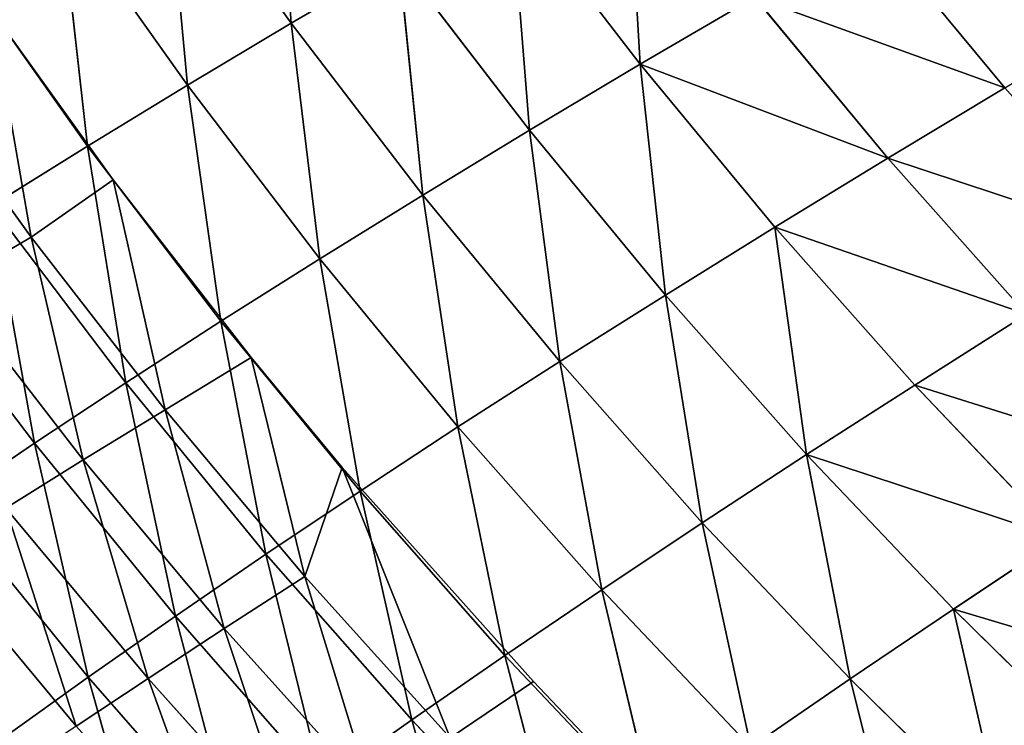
# Model space of a CAD drawing. Extents: x 0 to 500, y 0 to 390.
# Tile 144 of 256: x 48 to 68, y 74 to 89. Entities that reach past the tile are written whole.
import ezdxf

# ---------------------------------------------------------------- set-up
doc = ezdxf.new("R2010")
doc.units = 0
doc.header["$LTSCALE"] = 25.4
doc.layers.get('0').update_dxf_attribs({"linetype": 'CONTINUOUS'})

# ---------------------------------------------------------------- blocks, each defined once
blk = doc.blocks.new('ATLANTA505_-_S_STL')
at = {"color": 0}
for p, q in [((49.165, 100.269, 314.699), (47.416, 104.078, 315.953)), ((49.165, 100.269, 314.699), (47.416, 104.078, 315.953)), ((49.165, 100.269, 314.699), (50.513, 104.116, 319.501)), ((49.165, 100.269, 314.699), (50.513, 104.116, 319.501)), ((49.165, 100.269, 314.699), (52.246, 100.314, 318.22)), ((49.165, 100.269, 314.699), (52.246, 100.314, 318.22)), ((50.984, 96.541, 313.426), (52.246, 100.314, 318.22)), ((50.984, 96.541, 313.426), (52.246, 100.314, 318.22)), ((46.206, 100.226, 311.06), (49.165, 100.269, 314.699)), ((46.206, 100.226, 311.06), (49.165, 100.269, 314.699)), ((46.206, 100.226, 311.06), (48.041, 96.492, 309.818)), ((46.206, 100.226, 311.06), (48.041, 96.492, 309.818)), ((48.041, 96.492, 309.818), (49.165, 100.269, 314.699)), ((48.041, 96.492, 309.818), (49.165, 100.269, 314.699)), ((50.984, 96.541, 313.426), (49.165, 100.269, 314.699)), ((50.984, 96.541, 313.426), (49.165, 100.269, 314.699)), ((50.984, 96.541, 313.426), (54.046, 96.594, 316.918)), ((50.984, 96.541, 313.426), (54.046, 96.594, 316.918)), ((52.874, 92.899, 312.132), (54.046, 96.594, 316.918)), ((52.874, 92.899, 312.132), (54.046, 96.594, 316.918)), ((55.917, 92.958, 315.594), (54.046, 96.594, 316.918)), ((55.917, 92.958, 315.594), (54.046, 96.594, 316.918)), ((55.917, 92.958, 315.594), (57.228, 96.648, 320.295)), ((55.917, 92.958, 315.594), (57.228, 96.648, 320.295)), ((45.22, 96.444, 306.091), (48.041, 96.492, 309.818)), ((45.22, 96.444, 306.091), (48.041, 96.492, 309.818)), ((47.146, 92.792, 304.862), (48.041, 96.492, 309.818)), ((47.146, 92.792, 304.862), (48.041, 96.492, 309.818)), ((48.041, 96.492, 309.818), (50.984, 96.541, 313.426)), ((48.041, 96.492, 309.818), (50.984, 96.541, 313.426)), ((48.041, 96.492, 309.818), (49.95, 92.844, 308.555)), ((48.041, 96.492, 309.818), (49.95, 92.844, 308.555)), ((49.95, 92.844, 308.555), (50.984, 96.541, 313.426)), ((49.95, 92.844, 308.555), (50.984, 96.541, 313.426)), ((52.874, 92.899, 312.132), (50.984, 96.541, 313.426)), ((52.874, 92.899, 312.132), (50.984, 96.541, 313.426)), ((49.95, 92.844, 308.555), (52.874, 92.899, 312.132)), ((49.95, 92.844, 308.555), (52.874, 92.899, 312.132)), ((51.935, 89.287, 307.271), (52.874, 92.899, 312.132)), ((51.935, 89.287, 307.271), (52.874, 92.899, 312.132)), ((52.874, 92.899, 312.132), (55.917, 92.958, 315.594)), ((52.874, 92.899, 312.132), (55.917, 92.958, 315.594)), ((54.84, 89.347, 310.815), (52.874, 92.899, 312.132)), ((54.84, 89.347, 310.815), (52.874, 92.899, 312.132)), ((54.84, 89.347, 310.815), (55.917, 92.958, 315.594)), ((54.84, 89.347, 310.815), (55.917, 92.958, 315.594)), ((55.917, 92.958, 315.594), (59.078, 93.019, 318.943)), ((55.917, 92.958, 315.594), (59.078, 93.019, 318.943)), ((57.862, 89.411, 314.247), (55.917, 92.958, 315.594)), ((57.862, 89.411, 314.247), (55.917, 92.958, 315.594)), ((57.862, 89.411, 314.247), (59.078, 93.019, 318.943)), ((57.862, 89.411, 314.247), (59.078, 93.019, 318.943)), ((47.146, 92.792, 304.862), (49.95, 92.844, 308.555)), ((47.146, 92.792, 304.862), (49.95, 92.844, 308.555)), ((49.149, 89.23, 303.612), (47.146, 92.792, 304.862)), ((49.149, 89.23, 303.612), (47.146, 92.792, 304.862)), ((49.149, 89.23, 303.612), (49.95, 92.844, 308.555)), ((49.149, 89.23, 303.612), (49.95, 92.844, 308.555)), ((49.95, 92.844, 308.555), (51.935, 89.287, 307.271)), ((49.95, 92.844, 308.555), (51.935, 89.287, 307.271)), ((54.84, 89.347, 310.815), (57.862, 89.411, 314.247)), ((54.84, 89.347, 310.815), (57.862, 89.411, 314.247)), ((56.883, 85.888, 309.476), (57.862, 89.411, 314.247)), ((56.883, 85.888, 309.476), (57.862, 89.411, 314.247)), ((57.862, 89.411, 314.247), (61, 89.478, 317.566)), ((57.862, 89.411, 314.247), (61, 89.478, 317.566)), ((59.883, 85.956, 312.875), (57.862, 89.411, 314.247)), ((59.883, 85.956, 312.875), (57.862, 89.411, 314.247)), ((59.883, 85.956, 312.875), (61, 89.478, 317.566)), ((59.883, 85.956, 312.875), (61, 89.478, 317.566)), ((46.482, 89.177, 299.838), (49.149, 89.23, 303.612)), ((46.482, 89.177, 299.838), (49.149, 89.23, 303.612)), ((48.585, 85.708, 298.605), (49.149, 89.23, 303.612)), ((48.585, 85.708, 298.605), (49.149, 89.23, 303.612)), ((49.149, 89.23, 303.612), (51.935, 89.287, 307.271)), ((49.149, 89.23, 303.612), (51.935, 89.287, 307.271)), ((51.234, 85.764, 302.342), (49.149, 89.23, 303.612)), ((51.234, 85.764, 302.342), (49.149, 89.23, 303.612)), ((51.234, 85.764, 302.342), (51.935, 89.287, 307.271)), ((51.234, 85.764, 302.342), (51.935, 89.287, 307.271)), ((51.935, 89.287, 307.271), (54.84, 89.347, 310.815)), ((51.935, 89.287, 307.271), (54.84, 89.347, 310.815)), ((51.935, 89.287, 307.271), (54, 85.824, 305.965)), ((51.935, 89.287, 307.271), (54, 85.824, 305.965)), ((54, 85.824, 305.965), (54.84, 89.347, 310.815)), ((54, 85.824, 305.965), (54.84, 89.347, 310.815)), ((56.883, 85.888, 309.476), (54.84, 89.347, 310.815)), ((56.883, 85.888, 309.476), (54.84, 89.347, 310.815)), ((56.883, 85.888, 309.476), (59.883, 85.956, 312.875)), ((56.883, 85.888, 309.476), (59.883, 85.956, 312.875)), ((59.007, 82.527, 308.111), (59.883, 85.956, 312.875)), ((59.007, 82.527, 308.111), (59.883, 85.956, 312.875)), ((59.883, 85.956, 312.875), (62.997, 86.028, 316.164)), ((59.883, 85.956, 312.875), (62.997, 86.028, 316.164)), ((61.982, 82.599, 311.478), (59.883, 85.956, 312.875)), ((61.982, 82.599, 311.478), (59.883, 85.956, 312.875)), ((61.982, 82.599, 311.478), (62.997, 86.028, 316.164)), ((61.982, 82.599, 311.478), (62.997, 86.028, 316.164)), ((65.071, 82.675, 314.736), (62.997, 86.028, 316.164)), ((65.071, 82.675, 314.736), (62.997, 86.028, 316.164)), ((65.071, 82.675, 314.736), (66.226, 86.104, 319.345)), ((65.071, 82.675, 314.736), (66.226, 86.104, 319.345)), ((48.585, 85.708, 298.605), (51.234, 85.764, 302.342)), ((48.585, 85.708, 298.605), (51.234, 85.764, 302.342)), ((50.771, 82.339, 297.351), (51.234, 85.764, 302.342)), ((50.771, 82.339, 297.351), (51.234, 85.764, 302.342)), ((51.234, 85.764, 302.342), (54, 85.824, 305.965)), ((51.234, 85.764, 302.342), (54, 85.824, 305.965)), ((53.401, 82.397, 301.049), (51.234, 85.764, 302.342)), ((53.401, 82.397, 301.049), (51.234, 85.764, 302.342)), ((53.401, 82.397, 301.049), (54, 85.824, 305.965)), ((53.401, 82.397, 301.049), (54, 85.824, 305.965)), ((54, 85.824, 305.965), (56.883, 85.888, 309.476)), ((54, 85.824, 305.965), (56.883, 85.888, 309.476)), ((54, 85.824, 305.965), (56.146, 82.46, 304.636)), ((54, 85.824, 305.965), (56.146, 82.46, 304.636)), ((56.146, 82.46, 304.636), (56.883, 85.888, 309.476)), ((56.146, 82.46, 304.636), (56.883, 85.888, 309.476)), ((59.007, 82.527, 308.111), (56.883, 85.888, 309.476)), ((59.007, 82.527, 308.111), (56.883, 85.888, 309.476)), ((61.982, 82.599, 311.478), (65.071, 82.675, 314.736)), ((61.982, 82.599, 311.478), (65.071, 82.675, 314.736)), ((64.16, 79.344, 310.054), (65.071, 82.675, 314.736)), ((64.16, 79.344, 310.054), (65.071, 82.675, 314.736)), ((65.071, 82.675, 314.736), (68.273, 82.755, 317.887)), ((65.071, 82.675, 314.736), (68.273, 82.755, 317.887)), ((67.222, 79.423, 313.279), (65.071, 82.675, 314.736)), ((67.222, 79.423, 313.279), (65.071, 82.675, 314.736)), ((67.222, 79.423, 313.279), (68.273, 82.755, 317.887)), ((67.222, 79.423, 313.279), (68.273, 82.755, 317.887)), ((53.401, 82.397, 301.049), (56.146, 82.46, 304.636)), ((53.401, 82.397, 301.049), (56.146, 82.46, 304.636)), ((55.651, 79.135, 299.734), (56.146, 82.46, 304.636)), ((55.651, 79.135, 299.734), (56.146, 82.46, 304.636)), ((56.146, 82.46, 304.636), (59.007, 82.527, 308.111)), ((56.146, 82.46, 304.636), (59.007, 82.527, 308.111)), ((56.146, 82.46, 304.636), (58.374, 79.2, 303.282)), ((56.146, 82.46, 304.636), (58.374, 79.2, 303.282)), ((58.374, 79.2, 303.282), (59.007, 82.527, 308.111)), ((58.374, 79.2, 303.282), (59.007, 82.527, 308.111)), ((59.007, 82.527, 308.111), (61.982, 82.599, 311.478)), ((59.007, 82.527, 308.111), (61.982, 82.599, 311.478)), ((61.211, 79.269, 306.722), (59.007, 82.527, 308.111)), ((61.211, 79.269, 306.722), (59.007, 82.527, 308.111)), ((61.211, 79.269, 306.722), (61.982, 82.599, 311.478)), ((61.211, 79.269, 306.722), (61.982, 82.599, 311.478)), ((64.16, 79.344, 310.054), (61.982, 82.599, 311.478)), ((64.16, 79.344, 310.054), (61.982, 82.599, 311.478)), ((50.771, 82.339, 297.351), (53.401, 82.397, 301.049)), ((50.771, 82.339, 297.351), (53.401, 82.397, 301.049)), ((53.042, 79.076, 296.075), (53.401, 82.397, 301.049)), ((53.042, 79.076, 296.075), (53.401, 82.397, 301.049)), ((55.651, 79.135, 299.734), (53.401, 82.397, 301.049)), ((55.651, 79.135, 299.734), (53.401, 82.397, 301.049)), ((61.211, 79.269, 306.722), (64.16, 79.344, 310.054)), ((61.211, 79.269, 306.722), (64.16, 79.344, 310.054)), ((63.494, 76.12, 305.307), (64.16, 79.344, 310.054)), ((63.494, 76.12, 305.307), (64.16, 79.344, 310.054)), ((64.16, 79.344, 310.054), (67.222, 79.423, 313.279)), ((64.16, 79.344, 310.054), (67.222, 79.423, 313.279)), ((66.416, 76.196, 308.603), (64.16, 79.344, 310.054)), ((66.416, 76.196, 308.603), (64.16, 79.344, 310.054)), ((67.222, 79.423, 313.279), (70.394, 79.507, 316.4)), ((67.222, 79.423, 313.279), (70.394, 79.507, 316.4)), ((69.449, 76.278, 311.795), (67.222, 79.423, 313.279)), ((69.449, 76.278, 311.795), (67.222, 79.423, 313.279)), ((55.651, 79.135, 299.734), (58.374, 79.2, 303.282)), ((55.651, 79.135, 299.734), (58.374, 79.2, 303.282)), ((57.983, 75.983, 298.395), (58.374, 79.2, 303.282)), ((57.983, 75.983, 298.395), (58.374, 79.2, 303.282)), ((58.374, 79.2, 303.282), (61.211, 79.269, 306.722)), ((58.374, 79.2, 303.282), (61.211, 79.269, 306.722)), ((58.374, 79.2, 303.282), (60.683, 76.049, 301.904)), ((58.374, 79.2, 303.282), (60.683, 76.049, 301.904)), ((60.683, 76.049, 301.904), (61.211, 79.269, 306.722)), ((60.683, 76.049, 301.904), (61.211, 79.269, 306.722)), ((63.494, 76.12, 305.307), (61.211, 79.269, 306.722)), ((63.494, 76.12, 305.307), (61.211, 79.269, 306.722)), ((66.416, 76.196, 308.603), (69.449, 76.278, 311.795)), ((66.416, 76.196, 308.603), (69.449, 76.278, 311.795)), ((57.983, 75.983, 298.395), (60.683, 76.049, 301.904)), ((57.983, 75.983, 298.395), (60.683, 76.049, 301.904)), ((60.399, 72.945, 297.032), (60.683, 76.049, 301.904)), ((60.399, 72.945, 297.032), (60.683, 76.049, 301.904)), ((60.683, 76.049, 301.904), (63.494, 76.12, 305.307)), ((60.683, 76.049, 301.904), (63.494, 76.12, 305.307)), ((60.683, 76.049, 301.904), (63.073, 73.011, 300.501)), ((60.683, 76.049, 301.904), (63.073, 73.011, 300.501)), ((63.494, 76.12, 305.307), (66.416, 76.196, 308.603)), ((63.494, 76.12, 305.307), (66.416, 76.196, 308.603)), ((65.857, 73.083, 303.865), (63.494, 76.12, 305.307)), ((65.857, 73.083, 303.865), (63.494, 76.12, 305.307)), ((68.751, 73.161, 307.125), (66.416, 76.196, 308.603)), ((68.751, 73.161, 307.125), (66.416, 76.196, 308.603)), ((65.857, 73.083, 303.865), (68.751, 73.161, 307.125)), ((65.857, 73.083, 303.865), (68.751, 73.161, 307.125)), ((63.073, 73.011, 300.501), (65.857, 73.083, 303.865)), ((63.073, 73.011, 300.501), (65.857, 73.083, 303.865)), ((68.299, 70.165, 302.395), (65.857, 73.083, 303.865)), ((68.299, 70.165, 302.395), (65.857, 73.083, 303.865)), ((65.543, 70.093, 299.071), (68.299, 70.165, 302.395)), ((65.543, 70.093, 299.071), (68.299, 70.165, 302.395)), ((48.911, 28.858, 315.721), (45.922, 28.859, 312.128)), ((48.911, 28.858, 315.721), (45.922, 28.859, 312.128)), ((48.911, 28.858, 315.721), (50.414, 21.586, 314.727)), ((48.911, 28.858, 315.721), (50.414, 21.586, 314.727)), ((47.447, 21.587, 311.169), (50.414, 21.586, 314.727)), ((47.447, 21.587, 311.169), (50.414, 21.586, 314.727)), ((47.447, 21.587, 311.169), (49.063, 14.353, 310.166)), ((47.447, 21.587, 311.169), (49.063, 14.353, 310.166)), ((50.414, 21.586, 314.727), (53.501, 21.585, 318.166)), ((50.414, 21.586, 314.727), (53.501, 21.585, 318.166)), ((50.414, 21.586, 314.727), (52.005, 14.352, 313.687)), ((50.414, 21.586, 314.727), (52.005, 14.352, 313.687)), ((49.063, 14.353, 310.166), (46.242, 14.353, 306.524)), ((46.242, 14.353, 306.524), (47.973, 7.16, 305.517)), ((46.242, 14.353, 306.524), (47.973, 7.16, 305.517)), ((49.063, 14.353, 310.166), (46.242, 14.353, 306.524)), ((52.005, 14.352, 313.687), (49.063, 14.353, 310.166)), ((49.063, 14.353, 310.166), (50.768, 7.159, 309.118)), ((49.063, 14.353, 310.166), (50.768, 7.159, 309.118)), ((52.005, 14.352, 313.687), (49.063, 14.353, 310.166)), ((55.066, 14.352, 317.089), (52.005, 14.352, 313.687)), ((52.005, 14.352, 313.687), (53.684, 7.159, 312.6)), ((52.005, 14.352, 313.687), (53.684, 7.159, 312.6)), ((55.066, 14.352, 317.089), (52.005, 14.352, 313.687)), ((45.298, 7.161, 301.795), (47.973, 7.16, 305.517)), ((45.298, 7.161, 301.795), (47.973, 7.16, 305.517)), ((47.973, 7.16, 305.517), (50.768, 7.159, 309.118)), ((49.683, 0.01, 304.317), (47.973, 7.16, 305.517)), ((49.683, 0.01, 304.317), (47.973, 7.16, 305.517)), ((47.973, 7.16, 305.517), (50.768, 7.159, 309.118)), ((50.768, 7.159, 309.118), (53.684, 7.159, 312.6)), ((52.564, 0.01, 308.026), (50.768, 7.159, 309.118)), ((52.564, 0.01, 308.026), (50.768, 7.159, 309.118)), ((50.768, 7.159, 309.118), (53.684, 7.159, 312.6)), ((52.564, 0.01, 308.026), (53.684, 7.159, 312.6)), ((52.564, 0.01, 308.026), (53.684, 7.159, 312.6)), ((53.684, 7.159, 312.6), (56.718, 7.159, 315.964)), ((54.466, 0.01, 310.322), (53.684, 7.159, 312.6)), ((54.466, 0.01, 310.322), (53.684, 7.159, 312.6)), ((53.684, 7.159, 312.6), (56.718, 7.159, 315.964)), ((54.466, 0.01, 310.322), (56.718, 7.159, 315.964)), ((54.466, 0.01, 310.322), (56.718, 7.159, 315.964)), ((58.456, 0.01, 314.79), (56.718, 7.159, 315.964)), ((58.456, 0.01, 314.79), (56.718, 7.159, 315.964)), ((47.146, 0.01, 300.788), (49.683, 0.01, 304.317)), ((49.683, 0.01, 304.317), (52.564, 0.01, 308.026)), ((52.564, 0.01, 308.026), (54.466, 0.01, 310.322)), ((54.466, 0.01, 310.322), (58.456, 0.01, 314.79)), ((58.456, 0.01, 314.79), (59.601, 0.01, 315.994))]:
    blk.add_line(p, q, dxfattribs=at)
mesh = blk.add_polyface(dxfattribs=at)
corners = [(47.416, 104.078, 315.953), (49.165, 100.269, 314.699), (46.206, 100.226, 311.06)]
mesh.append_faces([[corners[k] for k in face] for face in [(0, 1, 2)]], dxfattribs={"color": 0})
mesh = blk.add_polyface(dxfattribs=at)
corners = [(50.513, 104.116, 319.501), (49.165, 100.269, 314.699), (47.416, 104.078, 315.953)]
mesh.append_faces([[corners[k] for k in face] for face in [(0, 1, 2)]], dxfattribs={"color": 0})
mesh = blk.add_polyface(dxfattribs=at)
corners = [(50.513, 104.116, 319.501), (52.246, 100.314, 318.22), (49.165, 100.269, 314.699)]
mesh.append_faces([[corners[k] for k in face] for face in [(0, 1, 2)]], dxfattribs={"color": 0})
mesh = blk.add_polyface(dxfattribs=at)
corners = [(52.246, 100.314, 318.22), (50.984, 96.541, 313.426), (49.165, 100.269, 314.699)]
mesh.append_faces([[corners[k] for k in face] for face in [(0, 1, 2)]], dxfattribs={"color": 0})
mesh = blk.add_polyface(dxfattribs=at)
corners = [(52.246, 100.314, 318.22), (54.046, 96.594, 316.918), (50.984, 96.541, 313.426)]
mesh.append_faces([[corners[k] for k in face] for face in [(0, 1, 2)]], dxfattribs={"color": 0})
mesh = blk.add_polyface(dxfattribs=at)
corners = [(46.206, 100.226, 311.06), (48.041, 96.492, 309.818), (45.22, 96.444, 306.091)]
mesh.append_faces([[corners[k] for k in face] for face in [(0, 1, 2)]], dxfattribs={"color": 0})
mesh = blk.add_polyface(dxfattribs=at)
corners = [(49.165, 100.269, 314.699), (48.041, 96.492, 309.818), (46.206, 100.226, 311.06)]
mesh.append_faces([[corners[k] for k in face] for face in [(0, 1, 2)]], dxfattribs={"color": 0})
mesh = blk.add_polyface(dxfattribs=at)
corners = [(49.165, 100.269, 314.699), (50.984, 96.541, 313.426), (48.041, 96.492, 309.818)]
mesh.append_faces([[corners[k] for k in face] for face in [(0, 1, 2)]], dxfattribs={"color": 0})
mesh = blk.add_polyface(dxfattribs=at)
corners = [(54.046, 96.594, 316.918), (52.874, 92.899, 312.132), (50.984, 96.541, 313.426)]
mesh.append_faces([[corners[k] for k in face] for face in [(0, 1, 2)]], dxfattribs={"color": 0})
mesh = blk.add_polyface(dxfattribs=at)
corners = [(54.046, 96.594, 316.918), (55.917, 92.958, 315.594), (52.874, 92.899, 312.132)]
mesh.append_faces([[corners[k] for k in face] for face in [(0, 1, 2)]], dxfattribs={"color": 0})
mesh = blk.add_polyface(dxfattribs=at)
corners = [(57.228, 96.648, 320.295), (55.917, 92.958, 315.594), (54.046, 96.594, 316.918)]
mesh.append_faces([[corners[k] for k in face] for face in [(0, 1, 2)]], dxfattribs={"color": 0})
mesh = blk.add_polyface(dxfattribs=at)
corners = [(57.228, 96.648, 320.295), (59.078, 93.019, 318.943), (55.917, 92.958, 315.594)]
mesh.append_faces([[corners[k] for k in face] for face in [(0, 1, 2)]], dxfattribs={"color": 0})
mesh = blk.add_polyface(dxfattribs=at)
corners = [(48.041, 96.492, 309.818), (47.146, 92.792, 304.862), (45.22, 96.444, 306.091)]
mesh.append_faces([[corners[k] for k in face] for face in [(0, 1, 2)]], dxfattribs={"color": 0})
mesh = blk.add_polyface(dxfattribs=at)
corners = [(48.041, 96.492, 309.818), (49.95, 92.844, 308.555), (47.146, 92.792, 304.862)]
mesh.append_faces([[corners[k] for k in face] for face in [(0, 1, 2)]], dxfattribs={"color": 0})
mesh = blk.add_polyface(dxfattribs=at)
corners = [(50.984, 96.541, 313.426), (49.95, 92.844, 308.555), (48.041, 96.492, 309.818)]
mesh.append_faces([[corners[k] for k in face] for face in [(0, 1, 2)]], dxfattribs={"color": 0})
mesh = blk.add_polyface(dxfattribs=at)
corners = [(50.984, 96.541, 313.426), (52.874, 92.899, 312.132), (49.95, 92.844, 308.555)]
mesh.append_faces([[corners[k] for k in face] for face in [(0, 1, 2)]], dxfattribs={"color": 0})
mesh = blk.add_polyface(dxfattribs=at)
corners = [(52.874, 92.899, 312.132), (51.935, 89.287, 307.271), (49.95, 92.844, 308.555)]
mesh.append_faces([[corners[k] for k in face] for face in [(0, 1, 2)]], dxfattribs={"color": 0})
mesh = blk.add_polyface(dxfattribs=at)
corners = [(52.874, 92.899, 312.132), (54.84, 89.347, 310.815), (51.935, 89.287, 307.271)]
mesh.append_faces([[corners[k] for k in face] for face in [(0, 1, 2)]], dxfattribs={"color": 0})
mesh = blk.add_polyface(dxfattribs=at)
corners = [(55.917, 92.958, 315.594), (54.84, 89.347, 310.815), (52.874, 92.899, 312.132)]
mesh.append_faces([[corners[k] for k in face] for face in [(0, 1, 2)]], dxfattribs={"color": 0})
mesh = blk.add_polyface(dxfattribs=at)
corners = [(55.917, 92.958, 315.594), (57.862, 89.411, 314.247), (54.84, 89.347, 310.815)]
mesh.append_faces([[corners[k] for k in face] for face in [(0, 1, 2)]], dxfattribs={"color": 0})
mesh = blk.add_polyface(dxfattribs=at)
corners = [(59.078, 93.019, 318.943), (57.862, 89.411, 314.247), (55.917, 92.958, 315.594)]
mesh.append_faces([[corners[k] for k in face] for face in [(0, 1, 2)]], dxfattribs={"color": 0})
mesh = blk.add_polyface(dxfattribs=at)
corners = [(59.078, 93.019, 318.943), (61, 89.478, 317.566), (57.862, 89.411, 314.247)]
mesh.append_faces([[corners[k] for k in face] for face in [(0, 1, 2)]], dxfattribs={"color": 0})
mesh = blk.add_polyface(dxfattribs=at)
corners = [(47.146, 92.792, 304.862), (49.149, 89.23, 303.612), (46.482, 89.177, 299.838)]
mesh.append_faces([[corners[k] for k in face] for face in [(0, 1, 2)]], dxfattribs={"color": 0})
mesh = blk.add_polyface(dxfattribs=at)
corners = [(49.95, 92.844, 308.555), (49.149, 89.23, 303.612), (47.146, 92.792, 304.862)]
mesh.append_faces([[corners[k] for k in face] for face in [(0, 1, 2)]], dxfattribs={"color": 0})
mesh = blk.add_polyface(dxfattribs=at)
corners = [(49.95, 92.844, 308.555), (51.935, 89.287, 307.271), (49.149, 89.23, 303.612)]
mesh.append_faces([[corners[k] for k in face] for face in [(0, 1, 2)]], dxfattribs={"color": 0})
mesh = blk.add_polyface(dxfattribs=at)
corners = [(57.862, 89.411, 314.247), (56.883, 85.888, 309.476), (54.84, 89.347, 310.815)]
mesh.append_faces([[corners[k] for k in face] for face in [(0, 1, 2)]], dxfattribs={"color": 0})
mesh = blk.add_polyface(dxfattribs=at)
corners = [(57.862, 89.411, 314.247), (59.883, 85.956, 312.875), (56.883, 85.888, 309.476)]
mesh.append_faces([[corners[k] for k in face] for face in [(0, 1, 2)]], dxfattribs={"color": 0})
mesh = blk.add_polyface(dxfattribs=at)
corners = [(61, 89.478, 317.566), (59.883, 85.956, 312.875), (57.862, 89.411, 314.247)]
mesh.append_faces([[corners[k] for k in face] for face in [(0, 1, 2)]], dxfattribs={"color": 0})
mesh = blk.add_polyface(dxfattribs=at)
corners = [(61, 89.478, 317.566), (62.997, 86.028, 316.164), (59.883, 85.956, 312.875)]
mesh.append_faces([[corners[k] for k in face] for face in [(0, 1, 2)]], dxfattribs={"color": 0})
mesh = blk.add_polyface(dxfattribs=at)
corners = [(49.149, 89.23, 303.612), (48.585, 85.708, 298.605), (46.482, 89.177, 299.838)]
mesh.append_faces([[corners[k] for k in face] for face in [(0, 1, 2)]], dxfattribs={"color": 0})
mesh = blk.add_polyface(dxfattribs=at)
corners = [(49.149, 89.23, 303.612), (51.234, 85.764, 302.342), (48.585, 85.708, 298.605)]
mesh.append_faces([[corners[k] for k in face] for face in [(0, 1, 2)]], dxfattribs={"color": 0})
mesh = blk.add_polyface(dxfattribs=at)
corners = [(51.935, 89.287, 307.271), (51.234, 85.764, 302.342), (49.149, 89.23, 303.612)]
mesh.append_faces([[corners[k] for k in face] for face in [(0, 1, 2)]], dxfattribs={"color": 0})
mesh = blk.add_polyface(dxfattribs=at)
corners = [(51.935, 89.287, 307.271), (54, 85.824, 305.965), (51.234, 85.764, 302.342)]
mesh.append_faces([[corners[k] for k in face] for face in [(0, 1, 2)]], dxfattribs={"color": 0})
mesh = blk.add_polyface(dxfattribs=at)
corners = [(54.84, 89.347, 310.815), (54, 85.824, 305.965), (51.935, 89.287, 307.271)]
mesh.append_faces([[corners[k] for k in face] for face in [(0, 1, 2)]], dxfattribs={"color": 0})
mesh = blk.add_polyface(dxfattribs=at)
corners = [(54.84, 89.347, 310.815), (56.883, 85.888, 309.476), (54, 85.824, 305.965)]
mesh.append_faces([[corners[k] for k in face] for face in [(0, 1, 2)]], dxfattribs={"color": 0})
mesh = blk.add_polyface(dxfattribs=at)
corners = [(59.883, 85.956, 312.875), (59.007, 82.527, 308.111), (56.883, 85.888, 309.476)]
mesh.append_faces([[corners[k] for k in face] for face in [(0, 1, 2)]], dxfattribs={"color": 0})
mesh = blk.add_polyface(dxfattribs=at)
corners = [(59.883, 85.956, 312.875), (61.982, 82.599, 311.478), (59.007, 82.527, 308.111)]
mesh.append_faces([[corners[k] for k in face] for face in [(0, 1, 2)]], dxfattribs={"color": 0})
mesh = blk.add_polyface(dxfattribs=at)
corners = [(62.997, 86.028, 316.164), (61.982, 82.599, 311.478), (59.883, 85.956, 312.875)]
mesh.append_faces([[corners[k] for k in face] for face in [(0, 1, 2)]], dxfattribs={"color": 0})
mesh = blk.add_polyface(dxfattribs=at)
corners = [(62.997, 86.028, 316.164), (65.071, 82.675, 314.736), (61.982, 82.599, 311.478)]
mesh.append_faces([[corners[k] for k in face] for face in [(0, 1, 2)]], dxfattribs={"color": 0})
mesh = blk.add_polyface(dxfattribs=at)
corners = [(66.226, 86.104, 319.345), (65.071, 82.675, 314.736), (62.997, 86.028, 316.164)]
mesh.append_faces([[corners[k] for k in face] for face in [(0, 1, 2)]], dxfattribs={"color": 0})
mesh = blk.add_polyface(dxfattribs=at)
corners = [(66.226, 86.104, 319.345), (68.273, 82.755, 317.887), (65.071, 82.675, 314.736)]
mesh.append_faces([[corners[k] for k in face] for face in [(0, 1, 2)]], dxfattribs={"color": 0})
mesh = blk.add_polyface(dxfattribs=at)
corners = [(51.234, 85.764, 302.342), (50.771, 82.339, 297.351), (48.585, 85.708, 298.605)]
mesh.append_faces([[corners[k] for k in face] for face in [(0, 1, 2)]], dxfattribs={"color": 0})
mesh = blk.add_polyface(dxfattribs=at)
corners = [(51.234, 85.764, 302.342), (53.401, 82.397, 301.049), (50.771, 82.339, 297.351)]
mesh.append_faces([[corners[k] for k in face] for face in [(0, 1, 2)]], dxfattribs={"color": 0})
mesh = blk.add_polyface(dxfattribs=at)
corners = [(54, 85.824, 305.965), (53.401, 82.397, 301.049), (51.234, 85.764, 302.342)]
mesh.append_faces([[corners[k] for k in face] for face in [(0, 1, 2)]], dxfattribs={"color": 0})
mesh = blk.add_polyface(dxfattribs=at)
corners = [(54, 85.824, 305.965), (56.146, 82.46, 304.636), (53.401, 82.397, 301.049)]
mesh.append_faces([[corners[k] for k in face] for face in [(0, 1, 2)]], dxfattribs={"color": 0})
mesh = blk.add_polyface(dxfattribs=at)
corners = [(56.883, 85.888, 309.476), (56.146, 82.46, 304.636), (54, 85.824, 305.965)]
mesh.append_faces([[corners[k] for k in face] for face in [(0, 1, 2)]], dxfattribs={"color": 0})
mesh = blk.add_polyface(dxfattribs=at)
corners = [(56.883, 85.888, 309.476), (59.007, 82.527, 308.111), (56.146, 82.46, 304.636)]
mesh.append_faces([[corners[k] for k in face] for face in [(0, 1, 2)]], dxfattribs={"color": 0})
mesh = blk.add_polyface(dxfattribs=at)
corners = [(65.071, 82.675, 314.736), (64.16, 79.344, 310.054), (61.982, 82.599, 311.478)]
mesh.append_faces([[corners[k] for k in face] for face in [(0, 1, 2)]], dxfattribs={"color": 0})
mesh = blk.add_polyface(dxfattribs=at)
corners = [(65.071, 82.675, 314.736), (67.222, 79.423, 313.279), (64.16, 79.344, 310.054)]
mesh.append_faces([[corners[k] for k in face] for face in [(0, 1, 2)]], dxfattribs={"color": 0})
mesh = blk.add_polyface(dxfattribs=at)
corners = [(68.273, 82.755, 317.887), (67.222, 79.423, 313.279), (65.071, 82.675, 314.736)]
mesh.append_faces([[corners[k] for k in face] for face in [(0, 1, 2)]], dxfattribs={"color": 0})
mesh = blk.add_polyface(dxfattribs=at)
corners = [(68.273, 82.755, 317.887), (70.394, 79.507, 316.4), (67.222, 79.423, 313.279)]
mesh.append_faces([[corners[k] for k in face] for face in [(0, 1, 2)]], dxfattribs={"color": 0})
mesh = blk.add_polyface(dxfattribs=at)
corners = [(56.146, 82.46, 304.636), (55.651, 79.135, 299.734), (53.401, 82.397, 301.049)]
mesh.append_faces([[corners[k] for k in face] for face in [(0, 1, 2)]], dxfattribs={"color": 0})
mesh = blk.add_polyface(dxfattribs=at)
corners = [(56.146, 82.46, 304.636), (58.374, 79.2, 303.282), (55.651, 79.135, 299.734)]
mesh.append_faces([[corners[k] for k in face] for face in [(0, 1, 2)]], dxfattribs={"color": 0})
mesh = blk.add_polyface(dxfattribs=at)
corners = [(59.007, 82.527, 308.111), (58.374, 79.2, 303.282), (56.146, 82.46, 304.636)]
mesh.append_faces([[corners[k] for k in face] for face in [(0, 1, 2)]], dxfattribs={"color": 0})
mesh = blk.add_polyface(dxfattribs=at)
corners = [(59.007, 82.527, 308.111), (61.211, 79.269, 306.722), (58.374, 79.2, 303.282)]
mesh.append_faces([[corners[k] for k in face] for face in [(0, 1, 2)]], dxfattribs={"color": 0})
mesh = blk.add_polyface(dxfattribs=at)
corners = [(61.982, 82.599, 311.478), (61.211, 79.269, 306.722), (59.007, 82.527, 308.111)]
mesh.append_faces([[corners[k] for k in face] for face in [(0, 1, 2)]], dxfattribs={"color": 0})
mesh = blk.add_polyface(dxfattribs=at)
corners = [(61.982, 82.599, 311.478), (64.16, 79.344, 310.054), (61.211, 79.269, 306.722)]
mesh.append_faces([[corners[k] for k in face] for face in [(0, 1, 2)]], dxfattribs={"color": 0})
mesh = blk.add_polyface(dxfattribs=at)
corners = [(53.401, 82.397, 301.049), (53.042, 79.076, 296.075), (50.771, 82.339, 297.351)]
mesh.append_faces([[corners[k] for k in face] for face in [(0, 1, 2)]], dxfattribs={"color": 0})
mesh = blk.add_polyface(dxfattribs=at)
corners = [(53.401, 82.397, 301.049), (55.651, 79.135, 299.734), (53.042, 79.076, 296.075)]
mesh.append_faces([[corners[k] for k in face] for face in [(0, 1, 2)]], dxfattribs={"color": 0})
mesh = blk.add_polyface(dxfattribs=at)
corners = [(64.16, 79.344, 310.054), (63.494, 76.12, 305.307), (61.211, 79.269, 306.722)]
mesh.append_faces([[corners[k] for k in face] for face in [(0, 1, 2)]], dxfattribs={"color": 0})
mesh = blk.add_polyface(dxfattribs=at)
corners = [(64.16, 79.344, 310.054), (66.416, 76.196, 308.603), (63.494, 76.12, 305.307)]
mesh.append_faces([[corners[k] for k in face] for face in [(0, 1, 2)]], dxfattribs={"color": 0})
mesh = blk.add_polyface(dxfattribs=at)
corners = [(64.16, 79.344, 310.054), (69.449, 76.278, 311.795), (66.416, 76.196, 308.603), (67.222, 79.423, 313.279)]
mesh.append_faces([[corners[k] for k in face] for face in [(0, 1, 2), (1, 0, 3)]], dxfattribs={"vtx0": -1, "color": 0})
mesh = blk.add_polyface(dxfattribs=at)
corners = [(67.222, 79.423, 313.279), (72.59, 76.365, 314.883), (69.449, 76.278, 311.795), (70.394, 79.507, 316.4)]
mesh.append_faces([[corners[k] for k in face] for face in [(0, 1, 2), (1, 0, 3)]], dxfattribs={"vtx0": -1, "color": 0})
mesh = blk.add_polyface(dxfattribs=at)
corners = [(58.374, 79.2, 303.282), (57.983, 75.983, 298.395), (55.651, 79.135, 299.734)]
mesh.append_faces([[corners[k] for k in face] for face in [(0, 1, 2)]], dxfattribs={"color": 0})
mesh = blk.add_polyface(dxfattribs=at)
corners = [(58.374, 79.2, 303.282), (60.683, 76.049, 301.904), (57.983, 75.983, 298.395)]
mesh.append_faces([[corners[k] for k in face] for face in [(0, 1, 2)]], dxfattribs={"color": 0})
mesh = blk.add_polyface(dxfattribs=at)
corners = [(61.211, 79.269, 306.722), (60.683, 76.049, 301.904), (58.374, 79.2, 303.282)]
mesh.append_faces([[corners[k] for k in face] for face in [(0, 1, 2)]], dxfattribs={"color": 0})
mesh = blk.add_polyface(dxfattribs=at)
corners = [(61.211, 79.269, 306.722), (63.494, 76.12, 305.307), (60.683, 76.049, 301.904)]
mesh.append_faces([[corners[k] for k in face] for face in [(0, 1, 2)]], dxfattribs={"color": 0})
mesh = blk.add_polyface(dxfattribs=at)
corners = [(66.416, 76.196, 308.603), (71.752, 73.245, 310.282), (68.751, 73.161, 307.125), (69.449, 76.278, 311.795)]
mesh.append_faces([[corners[k] for k in face] for face in [(0, 1, 2), (1, 0, 3)]], dxfattribs={"vtx0": -1, "color": 0})
mesh = blk.add_polyface(dxfattribs=at)
corners = [(60.683, 76.049, 301.904), (60.399, 72.945, 297.032), (57.983, 75.983, 298.395)]
mesh.append_faces([[corners[k] for k in face] for face in [(0, 1, 2)]], dxfattribs={"color": 0})
mesh = blk.add_polyface(dxfattribs=at)
corners = [(60.683, 76.049, 301.904), (63.073, 73.011, 300.501), (60.399, 72.945, 297.032)]
mesh.append_faces([[corners[k] for k in face] for face in [(0, 1, 2)]], dxfattribs={"color": 0})
mesh = blk.add_polyface(dxfattribs=at)
corners = [(60.683, 76.049, 301.904), (65.857, 73.083, 303.865), (63.073, 73.011, 300.501), (63.494, 76.12, 305.307)]
mesh.append_faces([[corners[k] for k in face] for face in [(0, 1, 2), (1, 0, 3)]], dxfattribs={"vtx0": -1, "color": 0})
mesh = blk.add_polyface(dxfattribs=at)
corners = [(63.494, 76.12, 305.307), (68.751, 73.161, 307.125), (65.857, 73.083, 303.865), (66.416, 76.196, 308.603)]
mesh.append_faces([[corners[k] for k in face] for face in [(0, 1, 2), (1, 0, 3)]], dxfattribs={"vtx0": -1, "color": 0})
mesh = blk.add_polyface(dxfattribs=at)
corners = [(65.857, 73.083, 303.865), (71.162, 70.243, 305.617), (68.299, 70.165, 302.395), (68.751, 73.161, 307.125)]
mesh.append_faces([[corners[k] for k in face] for face in [(0, 1, 2), (1, 0, 3)]], dxfattribs={"vtx0": -1, "color": 0})
mesh = blk.add_polyface(dxfattribs=at)
corners = [(63.073, 73.011, 300.501), (68.299, 70.165, 302.395), (65.543, 70.093, 299.071), (65.857, 73.083, 303.865)]
mesh.append_faces([[corners[k] for k in face] for face in [(0, 1, 2), (1, 0, 3)]], dxfattribs={"vtx0": -1, "color": 0})
mesh = blk.add_polyface(dxfattribs=at)
corners = [(65.543, 70.093, 299.071), (70.817, 67.368, 300.898), (68.091, 67.296, 297.615), (68.299, 70.165, 302.395)]
mesh.append_faces([[corners[k] for k in face] for face in [(0, 1, 2), (1, 0, 3)]], dxfattribs={"vtx0": -1, "color": 0})
mesh = blk.add_polyface(dxfattribs=at)
corners = [(47.498, 36.165, 316.668), (45.922, 28.859, 312.128), (48.911, 28.858, 315.721), (44.489, 36.166, 313.042)]
mesh.append_faces([[corners[k] for k in face] for face in [(0, 1, 2), (1, 0, 3)]], dxfattribs={"vtx0": -1, "color": 0})
mesh = blk.add_polyface(dxfattribs=at)
corners = [(48.911, 28.858, 315.721), (47.447, 21.587, 311.169), (50.414, 21.586, 314.727), (45.922, 28.859, 312.128)]
mesh.append_faces([[corners[k] for k in face] for face in [(0, 1, 2), (1, 0, 3)]], dxfattribs={"vtx0": -1, "color": 0})
mesh = blk.add_polyface(dxfattribs=at)
corners = [(52.022, 28.857, 319.194), (50.414, 21.586, 314.727), (53.501, 21.585, 318.166), (48.911, 28.858, 315.721)]
mesh.append_faces([[corners[k] for k in face] for face in [(0, 1, 2), (1, 0, 3)]], dxfattribs={"vtx0": -1, "color": 0})
mesh = blk.add_polyface(dxfattribs=at)
corners = [(47.447, 21.587, 311.169), (46.242, 14.353, 306.524), (49.063, 14.353, 310.166), (44.603, 21.588, 307.49)]
mesh.append_faces([[corners[k] for k in face] for face in [(0, 1, 2), (1, 0, 3)]], dxfattribs={"vtx0": -1, "color": 0})
mesh = blk.add_polyface(dxfattribs=at)
corners = [(50.414, 21.586, 314.727), (49.063, 14.353, 310.166), (52.005, 14.352, 313.687), (47.447, 21.587, 311.169)]
mesh.append_faces([[corners[k] for k in face] for face in [(0, 1, 2), (1, 0, 3)]], dxfattribs={"vtx0": -1, "color": 0})
mesh = blk.add_polyface(dxfattribs=at)
corners = [(53.501, 21.585, 318.166), (52.005, 14.352, 313.687), (55.066, 14.352, 317.089), (50.414, 21.586, 314.727)]
mesh.append_faces([[corners[k] for k in face] for face in [(0, 1, 2), (1, 0, 3)]], dxfattribs={"vtx0": -1, "color": 0})
mesh = blk.add_polyface(dxfattribs=at)
corners = [(46.242, 14.353, 306.524), (45.298, 7.161, 301.795), (47.973, 7.16, 305.517), (43.542, 14.355, 302.762)]
mesh.append_faces([[corners[k] for k in face] for face in [(0, 1, 2), (1, 0, 3)]], dxfattribs={"vtx0": -1, "color": 0})
mesh = blk.add_polyface(dxfattribs=at)
corners = [(49.063, 14.353, 310.166), (47.973, 7.16, 305.517), (50.768, 7.159, 309.118), (46.242, 14.353, 306.524)]
mesh.append_faces([[corners[k] for k in face] for face in [(0, 1, 2), (1, 0, 3)]], dxfattribs={"vtx0": -1, "color": 0})
mesh = blk.add_polyface(dxfattribs=at)
corners = [(52.005, 14.352, 313.687), (50.768, 7.159, 309.118), (53.684, 7.159, 312.6), (49.063, 14.353, 310.166)]
mesh.append_faces([[corners[k] for k in face] for face in [(0, 1, 2), (1, 0, 3)]], dxfattribs={"vtx0": -1, "color": 0})
mesh = blk.add_polyface(dxfattribs=at)
corners = [(55.066, 14.352, 317.089), (53.684, 7.159, 312.6), (56.718, 7.159, 315.964), (52.005, 14.352, 313.687)]
mesh.append_faces([[corners[k] for k in face] for face in [(0, 1, 2), (1, 0, 3)]], dxfattribs={"vtx0": -1, "color": 0})
mesh = blk.add_polyface(dxfattribs=at)
corners = [(47.973, 7.16, 305.517), (47.146, 0.01, 300.788), (49.683, 0.01, 304.317), (45.298, 7.161, 301.795)]
mesh.append_faces([[corners[k] for k in face] for face in [(0, 1, 2), (1, 0, 3)]], dxfattribs={"vtx0": -1, "color": 0})
mesh = blk.add_polyface(dxfattribs=at)
corners = [(50.768, 7.159, 309.118), (49.683, 0.01, 304.317), (52.564, 0.01, 308.026), (47.973, 7.16, 305.517)]
mesh.append_faces([[corners[k] for k in face] for face in [(0, 1, 2), (1, 0, 3)]], dxfattribs={"vtx0": -1, "color": 0})
mesh = blk.add_polyface(dxfattribs=at)
corners = [(50.768, 7.159, 309.118), (52.564, 0.01, 308.026), (53.684, 7.159, 312.6)]
mesh.append_faces([[corners[k] for k in face] for face in [(0, 1, 2)]], dxfattribs={"color": 0})
mesh = blk.add_polyface(dxfattribs=at)
corners = [(53.684, 7.159, 312.6), (52.564, 0.01, 308.026), (54.466, 0.01, 310.322)]
mesh.append_faces([[corners[k] for k in face] for face in [(0, 1, 2)]], dxfattribs={"color": 0})
mesh = blk.add_polyface(dxfattribs=at)
corners = [(53.684, 7.159, 312.6), (54.466, 0.01, 310.322), (56.718, 7.159, 315.964)]
mesh.append_faces([[corners[k] for k in face] for face in [(0, 1, 2)]], dxfattribs={"color": 0})
mesh = blk.add_polyface(dxfattribs=at)
corners = [(56.718, 7.159, 315.964), (54.466, 0.01, 310.322), (58.456, 0.01, 314.79)]
mesh.append_faces([[corners[k] for k in face] for face in [(0, 1, 2)]], dxfattribs={"color": 0})
mesh = blk.add_polyface(dxfattribs=at)
corners = [(56.718, 7.159, 315.964), (58.456, 0.01, 314.79), (59.601, 0.01, 315.994)]
mesh.append_faces([[corners[k] for k in face] for face in [(0, 1, 2)]], dxfattribs={"color": 0})

msp = doc.modelspace()

# ---------------------------------------------------------------- block references
at = {"color": 254, "extrusion": (0, -1, 1.11022e-16)}
msp.add_blockref('ATLANTA505_-_S_STL', (-0.149, -0.01, -389.852), dxfattribs=at)

doc.saveas('drawing.dxf')
